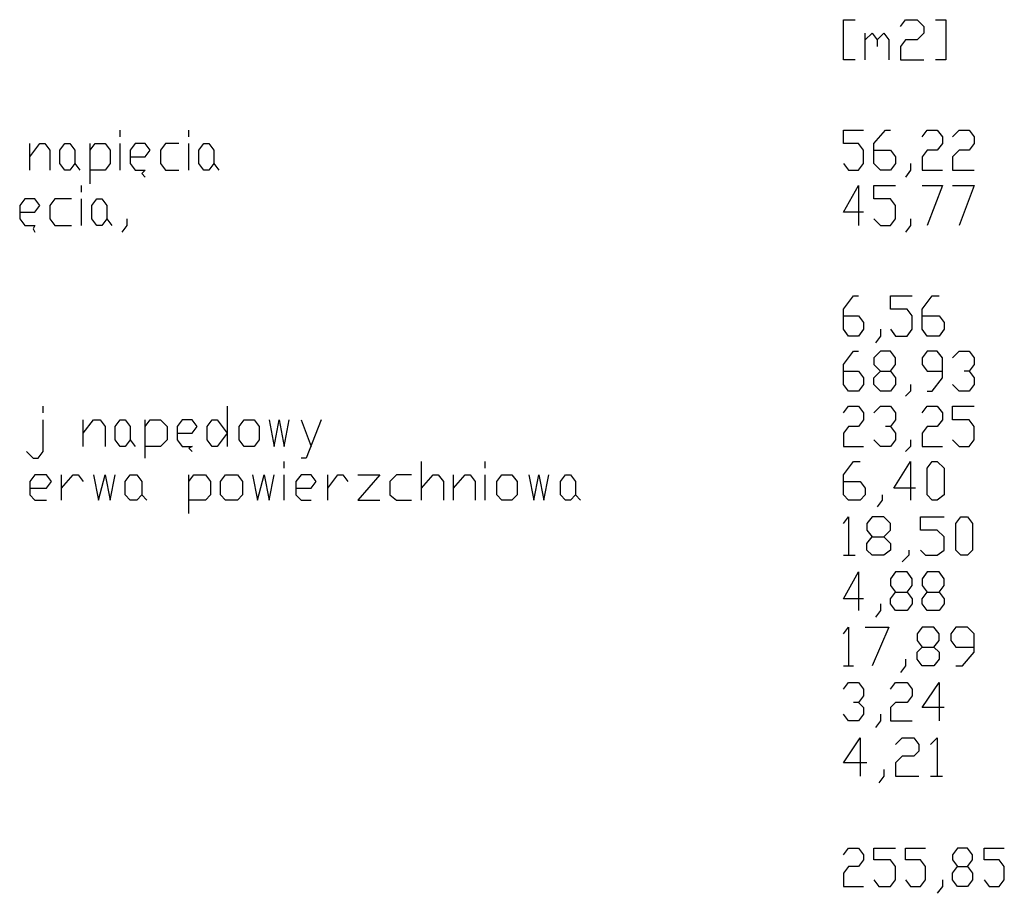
# Model space of a CAD drawing. Header units: millimetres. Extents: x 46 to 491, y -41 to 547.
# Tile 133 of 140: x 466 to 491, y 153 to 176. Entities that reach past the tile are written whole.
import ezdxf

# ---------------------------------------------------------------- set-up
doc = ezdxf.new("R2010")
doc.units = ezdxf.units.MM
doc.header["$LTSCALE"] = 10
doc.layers.add('xref', color=252, linetype='Continuous')

# ---------------------------------------------------------------- blocks, each defined once
blk = doc.blocks.new('stacja')
at = {"color": 9, "lineweight": 25}
for points in [[(432.943, 124.079084), (432.943, 125.095084), (433.239334, 125.095084)], [(434.382334, 124.925751), (434.509334, 125.095084), (434.805667, 125.095084), (434.975, 124.925751), (434.975, 124.756418), (434.805667, 124.587084), (434.509334, 124.587084), (434.382334, 124.417751), (434.382334, 124.079084), (434.975, 124.079084)], [(435.271334, 125.095084), (435.525334, 125.095084), (435.525334, 124.079084), (435.271334, 124.079084)], [(433.493334, 124.587084), (433.662667, 124.756418), (433.789667, 124.587084), (433.789667, 124.417751)], [(433.789667, 124.587084), (433.959, 124.756418), (434.086, 124.587084), (434.086, 124.079084)], [(432.943, 121.454418), (433.07, 121.285084), (433.324, 121.285084), (433.451, 121.454418), (433.451, 121.793084), (433.324, 121.962418), (432.943, 121.962418), (432.943, 122.301084), (433.451, 122.301084)], [(433.705, 121.793084), (434.128334, 121.793084), (434.255334, 121.623751), (434.255334, 121.454418), (434.128334, 121.285084), (433.874334, 121.285084), (433.705, 121.454418), (433.705, 121.962418), (434.001334, 122.301084), (434.128334, 122.301084)], [(434.932667, 122.131751), (435.059667, 122.301084), (435.313667, 122.301084), (435.440667, 122.131751), (435.440667, 121.962418), (435.313667, 121.793084), (435.059667, 121.793084), (434.932667, 121.623751), (434.932667, 121.285084), (435.440667, 121.285084)], [(435.694667, 122.131751), (435.864, 122.301084), (436.118, 122.301084), (436.245, 122.131751), (436.245, 121.962418), (436.118, 121.793084), (435.864, 121.793084), (435.694667, 121.623751), (435.694667, 121.285084), (436.245, 121.285084)], [(412.369, 121.285084), (412.369, 121.962418)], [(412.369, 121.623751), (412.623, 121.962418), (412.75, 121.962418), (412.877, 121.793084), (412.877, 121.285084)], [(413.893, 121.793084), (414.02, 121.962418), (414.274, 121.962418), (414.401, 121.793084), (414.401, 121.454418), (414.274, 121.285084), (413.893, 121.285084)], [(414.909, 121.623751), (415.29, 121.623751), (415.417, 121.793084), (415.29, 121.962418), (415.036, 121.962418), (414.909, 121.793084), (414.909, 121.454418), (415.036, 121.285084), (415.29, 121.285084), (415.205334, 121.200418), (415.29, 121.115751)], [(416.136667, 121.962418), (415.798, 121.962418), (415.671, 121.793084), (415.671, 121.454418), (415.798, 121.285084), (416.136667, 121.285084)], [(434.636334, 121.454418), (434.636334, 121.285084), (434.509334, 121.115751)], [(433.451, 120.226751), (432.943, 120.226751), (433.324, 120.904084), (433.324, 119.888084)], [(433.705, 120.057418), (433.874334, 119.888084), (434.128334, 119.888084), (434.255334, 120.057418), (434.255334, 120.396084), (434.128334, 120.565418), (433.705, 120.565418), (433.705, 120.904084), (434.255334, 120.904084)], [(434.932667, 120.904084), (435.440667, 120.904084), (435.059667, 119.888084)], [(435.694667, 120.904084), (436.245, 120.904084), (435.864, 119.888084)], [(412.115, 120.226751), (412.496, 120.226751), (412.623, 120.396084), (412.496, 120.565418), (412.242, 120.565418), (412.115, 120.396084), (412.115, 120.057418), (412.242, 119.888084), (412.496, 119.888084), (412.453667, 119.803418), (412.496, 119.718751)], [(413.427334, 120.565418), (413.004, 120.565418), (412.877, 120.396084), (412.877, 120.057418), (413.004, 119.888084), (413.427334, 119.888084)], [(414.316334, 120.057418), (414.443334, 119.888084)], [(414.824334, 120.057418), (414.824334, 119.888084), (414.697334, 119.718751)], [(434.636334, 120.057418), (434.636334, 119.888084), (434.509334, 119.718751)], [(432.943, 117.602), (433.324, 117.602), (433.451, 117.432666), (433.451, 117.263333), (433.324, 117.094), (433.07, 117.094), (432.943, 117.263333), (432.943, 117.771333), (433.197, 118.11), (433.324, 118.11)], [(434.128334, 117.263333), (434.255334, 117.094), (434.551667, 117.094), (434.678667, 117.263333), (434.678667, 117.602), (434.551667, 117.771333), (434.128334, 117.771333), (434.128334, 118.11), (434.678667, 118.11)], [(434.932667, 117.602), (435.356, 117.602), (435.483, 117.432666), (435.483, 117.263333), (435.356, 117.094), (435.059667, 117.094), (434.932667, 117.263333), (434.932667, 117.771333), (435.186667, 118.11), (435.356, 118.11)], [(433.874334, 117.263333), (433.874334, 117.094), (433.747334, 116.924666)], [(432.943, 116.205), (433.324, 116.205), (433.451, 116.035666), (433.451, 115.866333), (433.324, 115.697), (433.07, 115.697), (432.943, 115.866333), (432.943, 116.374333), (433.197, 116.713), (433.324, 116.713)], [(433.874334, 115.697), (433.705, 115.866333), (433.705, 116.035666), (433.874334, 116.205), (434.128334, 116.205), (434.255334, 116.374333), (434.255334, 116.543666), (434.128334, 116.713), (433.874334, 116.713), (433.705, 116.543666), (433.705, 116.374333), (433.874334, 116.205)], [(435.059667, 115.697), (435.186667, 115.697), (435.440667, 116.035666), (435.440667, 116.543666), (435.313667, 116.713), (435.059667, 116.713), (434.932667, 116.543666), (434.932667, 116.374333), (435.059667, 116.205), (435.440667, 116.205)], [(435.694667, 116.543666), (435.864, 116.713), (436.118, 116.713), (436.245, 116.543666), (436.245, 116.374333), (436.118, 116.205), (435.991, 116.205)], [(434.128334, 116.205), (434.255334, 116.035666), (434.255334, 115.866333), (434.128334, 115.697), (433.874334, 115.697)], [(436.118, 116.205), (436.245, 116.035666), (436.245, 115.866333), (436.118, 115.697), (435.864, 115.697), (435.694667, 115.866333)], [(434.636334, 115.866333), (434.636334, 115.697), (434.509334, 115.57)], [(417.364334, 115.316), (417.364334, 114.3)], [(432.943, 115.146666), (433.07, 115.316), (433.324, 115.316), (433.451, 115.146666), (433.451, 114.977333), (433.324, 114.808), (433.07, 114.808), (432.943, 114.638666), (432.943, 114.3), (433.451, 114.3)], [(433.705, 115.146666), (433.874334, 115.316), (434.128334, 115.316), (434.255334, 115.146666), (434.255334, 114.977333), (434.128334, 114.808), (434.001334, 114.808)], [(434.932667, 115.146666), (435.059667, 115.316), (435.313667, 115.316), (435.440667, 115.146666), (435.440667, 114.977333), (435.313667, 114.808), (435.059667, 114.808), (434.932667, 114.638666), (434.932667, 114.3), (435.440667, 114.3)], [(435.694667, 114.469333), (435.864, 114.3), (436.118, 114.3), (436.245, 114.469333), (436.245, 114.808), (436.118, 114.977333), (435.694667, 114.977333), (435.694667, 115.316), (436.245, 115.316)], [(412.284334, 114.173), (412.453667, 114.003666), (412.580667, 114.003666), (412.707667, 114.173), (412.707667, 114.977333)], [(413.723667, 114.638666), (413.977667, 114.977333), (414.147, 114.977333), (414.274, 114.808), (414.274, 114.3)], [(415.29, 114.808), (415.417, 114.977333), (415.671, 114.977333), (415.840334, 114.808), (415.840334, 114.469333), (415.671, 114.3), (415.29, 114.3)], [(416.094334, 114.638666), (416.475334, 114.638666), (416.602334, 114.808), (416.475334, 114.977333), (416.221334, 114.977333), (416.094334, 114.808), (416.094334, 114.469333), (416.221334, 114.3), (416.475334, 114.3), (416.390667, 114.257666), (416.475334, 114.173)], [(418.422667, 114.977333), (418.549667, 114.3), (418.676667, 114.977333), (418.803667, 114.3), (418.930667, 114.977333)], [(419.227, 114.977333), (419.481, 114.3)], [(419.735, 114.977333), (419.354, 114.003666), (419.227, 114.003666)], [(434.128334, 114.808), (434.255334, 114.638666), (434.255334, 114.469333), (434.128334, 114.3), (433.874334, 114.3), (433.705, 114.469333)], [(434.636334, 114.469333), (434.636334, 114.3), (434.509334, 114.173)], [(422.275, 112.945333), (422.275, 113.919)], [(432.943, 113.411), (433.366334, 113.411), (433.493334, 113.241666), (433.493334, 113.072333), (433.366334, 112.945333), (433.07, 112.945333), (432.943, 113.072333), (432.943, 113.580333), (433.197, 113.919), (433.366334, 113.919)], [(434.763334, 113.241666), (434.213, 113.241666), (434.636334, 113.919), (434.636334, 112.945333)], [(412.369, 113.241666), (412.792334, 113.241666), (412.919334, 113.411), (412.792334, 113.580333), (412.496, 113.580333), (412.369, 113.411), (412.369, 113.072333), (412.496, 112.945333), (412.792334, 112.945333)], [(413.173334, 112.945333), (413.173334, 113.580333)], [(413.173334, 113.241666), (413.469667, 113.580333), (413.596667, 113.580333), (413.723667, 113.411)], [(413.977667, 113.580333), (414.104667, 112.945333), (414.274, 113.580333), (414.401, 112.945333), (414.528, 113.580333)], [(416.390667, 113.411), (416.517667, 113.580333), (416.814, 113.580333), (416.941, 113.411), (416.941, 113.072333), (416.814, 112.945333), (416.390667, 112.945333)], [(417.999334, 113.580333), (418.126334, 112.945333), (418.295667, 113.580333), (418.422667, 112.945333), (418.549667, 113.580333)], [(419.1, 113.241666), (419.481, 113.241666), (419.608, 113.411), (419.481, 113.580333), (419.227, 113.580333), (419.1, 113.411), (419.1, 113.072333), (419.227, 112.945333), (419.481, 112.945333)], [(419.904334, 112.945333), (419.904334, 113.580333)], [(419.904334, 113.241666), (420.158334, 113.580333), (420.285334, 113.580333), (420.412334, 113.411)], [(420.666334, 113.580333), (421.216667, 113.580333), (420.666334, 112.945333), (421.216667, 112.945333)], [(422.021, 113.580333), (421.64, 113.580333), (421.470667, 113.411), (421.470667, 113.072333), (421.64, 112.945333), (422.021, 112.945333)], [(422.275, 113.241666), (422.571334, 113.580333), (422.698334, 113.580333), (422.825334, 113.411), (422.825334, 112.945333)], [(423.079334, 112.945333), (423.079334, 113.580333)], [(423.079334, 113.241666), (423.375667, 113.580333), (423.502667, 113.580333), (423.629667, 113.411), (423.629667, 112.945333)], [(424.984334, 113.580333), (425.111334, 112.945333), (425.238334, 113.580333), (425.365334, 112.945333), (425.492334, 113.580333)], [(433.916667, 113.072333), (433.916667, 112.945333), (433.789667, 112.776)], [(432.943, 112.352666), (433.07, 112.522), (433.07, 111.548333)], [(433.662667, 111.548333), (433.535667, 111.675333), (433.535667, 111.844666), (433.662667, 112.014), (433.959, 112.014), (434.128334, 112.183333), (434.128334, 112.352666), (433.959, 112.522), (433.662667, 112.522), (433.535667, 112.352666), (433.535667, 112.183333), (433.662667, 112.014)], [(434.890334, 111.675333), (435.017334, 111.548333), (435.313667, 111.548333), (435.483, 111.675333), (435.483, 112.014), (435.313667, 112.183333), (434.890334, 112.183333), (434.890334, 112.522), (435.483, 112.522)], [(433.959, 112.014), (434.128334, 111.844666), (434.128334, 111.675333), (433.959, 111.548333), (433.662667, 111.548333)], [(432.943, 111.548333), (433.239334, 111.548333)], [(434.594, 111.675333), (434.594, 111.548333), (434.424667, 111.379)], [(433.451, 110.447666), (432.943, 110.447666), (433.324, 111.125), (433.324, 110.151333)], [(434.255334, 110.151333), (434.128334, 110.320666), (434.128334, 110.447666), (434.255334, 110.617), (434.551667, 110.617), (434.678667, 110.786333), (434.678667, 110.955666), (434.551667, 111.125), (434.255334, 111.125), (434.128334, 110.955666), (434.128334, 110.786333), (434.255334, 110.617)], [(435.059667, 110.151333), (434.932667, 110.320666), (434.932667, 110.447666), (435.059667, 110.617), (435.356, 110.617), (435.483, 110.786333), (435.483, 110.955666), (435.356, 111.125), (435.059667, 111.125), (434.932667, 110.955666), (434.932667, 110.786333), (435.059667, 110.617)], [(434.551667, 110.617), (434.678667, 110.447666), (434.678667, 110.320666), (434.551667, 110.151333), (434.255334, 110.151333)], [(435.356, 110.617), (435.483, 110.447666), (435.483, 110.320666), (435.356, 110.151333), (435.059667, 110.151333)], [(433.874334, 110.320666), (433.874334, 110.151333), (433.747334, 109.982)], [(432.943, 109.558666), (433.07, 109.728), (433.07, 108.754333)], [(433.493334, 109.728), (434.086, 109.728), (433.662667, 108.754333)], [(434.932667, 108.754333), (434.805667, 108.923666), (434.805667, 109.093), (434.932667, 109.22), (435.229, 109.22), (435.356, 109.389333), (435.356, 109.558666), (435.229, 109.728), (434.932667, 109.728), (434.805667, 109.558666), (434.805667, 109.389333), (434.932667, 109.22)], [(435.779334, 108.754333), (435.948667, 108.754333), (436.245, 109.093), (436.245, 109.558666), (436.075667, 109.728), (435.779334, 109.728), (435.652334, 109.558666), (435.652334, 109.389333), (435.779334, 109.22), (436.245, 109.22)], [(435.229, 109.22), (435.356, 109.093), (435.356, 108.923666), (435.229, 108.754333), (434.932667, 108.754333)], [(434.509334, 108.923666), (434.509334, 108.754333), (434.382334, 108.585)], [(432.943, 108.754333), (433.197, 108.754333)], [(432.943, 108.161666), (433.07, 108.331), (433.324, 108.331), (433.451, 108.161666), (433.451, 107.992333), (433.324, 107.823), (433.197, 107.823)], [(434.128334, 108.161666), (434.255334, 108.331), (434.551667, 108.331), (434.678667, 108.161666), (434.678667, 107.992333), (434.551667, 107.823), (434.255334, 107.823), (434.128334, 107.696), (434.128334, 107.357333), (434.678667, 107.357333)], [(435.483, 107.696), (434.932667, 107.696), (435.356, 108.331), (435.356, 107.357333)], [(433.324, 107.823), (433.451, 107.696), (433.451, 107.526666), (433.324, 107.357333), (433.07, 107.357333), (432.943, 107.526666)], [(433.874334, 107.526666), (433.874334, 107.357333), (433.747334, 107.188)], [(433.535667, 106.299), (432.943, 106.299), (433.366334, 106.934), (433.366334, 105.960333)], [(434.255334, 106.764666), (434.424667, 106.934), (434.721, 106.934), (434.848, 106.764666), (434.848, 106.595333), (434.721, 106.468333), (434.424667, 106.468333), (434.255334, 106.299), (434.255334, 105.960333), (434.848, 105.960333)], [(435.144334, 106.764666), (435.313667, 106.934), (435.313667, 105.960333)], [(433.959, 106.129666), (433.959, 105.960333), (433.832, 105.791)], [(435.144334, 105.960333), (435.440667, 105.960333)], [(432.943, 103.970666), (433.07, 104.14), (433.324, 104.14), (433.451, 103.970666), (433.451, 103.843666), (433.324, 103.674333), (433.07, 103.674333), (432.943, 103.505), (432.943, 103.166333), (433.451, 103.166333)], [(433.705, 103.335666), (433.832, 103.166333), (434.128334, 103.166333), (434.255334, 103.335666), (434.255334, 103.674333), (434.128334, 103.843666), (433.705, 103.843666), (433.705, 104.14), (434.255334, 104.14)], [(434.509334, 103.335666), (434.636334, 103.166333), (434.890334, 103.166333), (435.017334, 103.335666), (435.017334, 103.674333), (434.890334, 103.843666), (434.509334, 103.843666), (434.509334, 104.14), (435.017334, 104.14)], [(435.821667, 103.166333), (435.694667, 103.335666), (435.694667, 103.505), (435.821667, 103.674333), (436.075667, 103.674333), (436.202667, 103.843666), (436.202667, 103.970666), (436.075667, 104.14), (435.821667, 104.14), (435.694667, 103.970666), (435.694667, 103.843666), (435.821667, 103.674333)], [(436.499, 103.335666), (436.626, 103.166333), (436.88, 103.166333), (437.007, 103.335666), (437.007, 103.674333), (436.88, 103.843666), (436.499, 103.843666), (436.499, 104.14), (437.007, 104.14)], [(436.075667, 103.674333), (436.202667, 103.505), (436.202667, 103.335666), (436.075667, 103.166333), (435.821667, 103.166333)], [(435.440667, 103.335666), (435.440667, 103.166333), (435.313667, 102.997)]]:
    blk.add_lwpolyline(points, dxfattribs=at)
for points in [[(413.385, 121.285084), (413.258, 121.285084), (413.131, 121.454418), (413.131, 121.793084), (413.258, 121.962418), (413.385, 121.962418), (413.512, 121.793084), (413.512, 121.454418)], [(416.898667, 121.285084), (416.771667, 121.285084), (416.644667, 121.454418), (416.644667, 121.793084), (416.771667, 121.962418), (416.898667, 121.962418), (417.025667, 121.793084), (417.025667, 121.454418)], [(414.189334, 119.888084), (414.062334, 119.888084), (413.935334, 120.057418), (413.935334, 120.396084), (414.062334, 120.565418), (414.189334, 120.565418), (414.316334, 120.396084), (414.316334, 120.057418)], [(414.782, 114.3), (414.655, 114.3), (414.528, 114.469333), (414.528, 114.808), (414.655, 114.977333), (414.782, 114.977333), (414.909, 114.808), (414.909, 114.469333)], [(417.364334, 114.638666), (417.110334, 114.3), (416.983334, 114.3), (416.856334, 114.469333), (416.856334, 114.808), (416.983334, 114.977333), (417.110334, 114.977333)], [(418.041667, 114.3), (417.787667, 114.3), (417.660667, 114.469333), (417.660667, 114.808), (417.787667, 114.977333), (418.041667, 114.977333), (418.168667, 114.808), (418.168667, 114.469333)], [(435.186667, 112.945333), (435.059667, 113.072333), (435.059667, 113.749666), (435.186667, 113.919), (435.313667, 113.919), (435.483, 113.749666), (435.483, 113.072333), (435.313667, 112.945333)], [(415.078334, 112.945333), (414.909, 112.945333), (414.782, 113.072333), (414.782, 113.411), (414.909, 113.580333), (415.078334, 113.580333), (415.205334, 113.411), (415.205334, 113.072333)], [(417.618334, 112.945333), (417.322, 112.945333), (417.195, 113.072333), (417.195, 113.411), (417.322, 113.580333), (417.618334, 113.580333), (417.745334, 113.411), (417.745334, 113.072333)], [(424.561, 112.945333), (424.307, 112.945333), (424.18, 113.072333), (424.18, 113.411), (424.307, 113.580333), (424.561, 113.580333), (424.688, 113.411), (424.688, 113.072333)], [(426.042667, 112.945333), (425.915667, 112.945333), (425.788667, 113.072333), (425.788667, 113.411), (425.915667, 113.580333), (426.042667, 113.580333), (426.169667, 113.411), (426.169667, 113.072333)], [(435.906334, 111.548333), (435.779334, 111.675333), (435.779334, 112.352666), (435.906334, 112.522), (436.075667, 112.522), (436.202667, 112.352666), (436.202667, 111.675333), (436.075667, 111.548333)]]:
    blk.add_lwpolyline(points, close=True, dxfattribs=at)
for points in [[(433.493334, 124.079084), (433.493334, 124.079084), (433.493334, 124.756418), (433.493334, 124.756418)], [(433.239334, 124.079084), (433.239334, 124.079084), (432.943, 124.079084), (432.943, 124.079084)], [(414.655, 122.131751), (414.655, 122.131751), (414.655, 122.301084), (414.655, 122.301084)], [(416.390667, 122.131751), (416.390667, 122.131751), (416.390667, 122.301084), (416.390667, 122.301084)], [(413.893, 120.946418), (413.893, 120.946418), (413.893, 121.962418), (413.893, 121.962418)], [(414.655, 121.285084), (414.655, 121.285084), (414.655, 121.962418), (414.655, 121.962418)], [(416.390667, 121.285084), (416.390667, 121.285084), (416.390667, 121.962418), (416.390667, 121.962418)], [(413.512, 121.454418), (413.512, 121.454418), (413.639, 121.285084), (413.639, 121.285084)], [(417.025667, 121.454418), (417.025667, 121.454418), (417.152667, 121.285084), (417.152667, 121.285084)], [(413.681334, 120.734751), (413.681334, 120.734751), (413.681334, 120.904084), (413.681334, 120.904084)], [(413.681334, 119.888084), (413.681334, 119.888084), (413.681334, 120.565418), (413.681334, 120.565418)], [(412.707667, 115.146666), (412.707667, 115.146666), (412.707667, 115.316), (412.707667, 115.316)], [(413.723667, 114.3), (413.723667, 114.3), (413.723667, 114.977333), (413.723667, 114.977333)], [(415.29, 114.003666), (415.29, 114.003666), (415.29, 114.977333), (415.29, 114.977333)], [(414.909, 114.469333), (414.909, 114.469333), (415.036, 114.3), (415.036, 114.3)], [(418.803667, 113.749666), (418.803667, 113.749666), (418.803667, 113.919), (418.803667, 113.919)], [(423.883667, 113.749666), (423.883667, 113.749666), (423.883667, 113.919), (423.883667, 113.919)], [(416.390667, 112.606666), (416.390667, 112.606666), (416.390667, 113.580333), (416.390667, 113.580333)], [(418.803667, 112.945333), (418.803667, 112.945333), (418.803667, 113.580333), (418.803667, 113.580333)], [(423.883667, 112.945333), (423.883667, 112.945333), (423.883667, 113.580333), (423.883667, 113.580333)], [(415.205334, 113.072333), (415.205334, 113.072333), (415.332334, 112.945333), (415.332334, 112.945333)], [(426.169667, 113.072333), (426.169667, 113.072333), (426.296667, 112.945333), (426.296667, 112.945333)]]:
    blk.add_open_spline(points, degree=3, dxfattribs=at)

msp = doc.modelspace()

# ---------------------------------------------------------------- block references
at = {"layer": 'xref'}
msp.add_blockref('stacja', (53.992334, 50.410128), dxfattribs=at)

doc.saveas('drawing.dxf')
